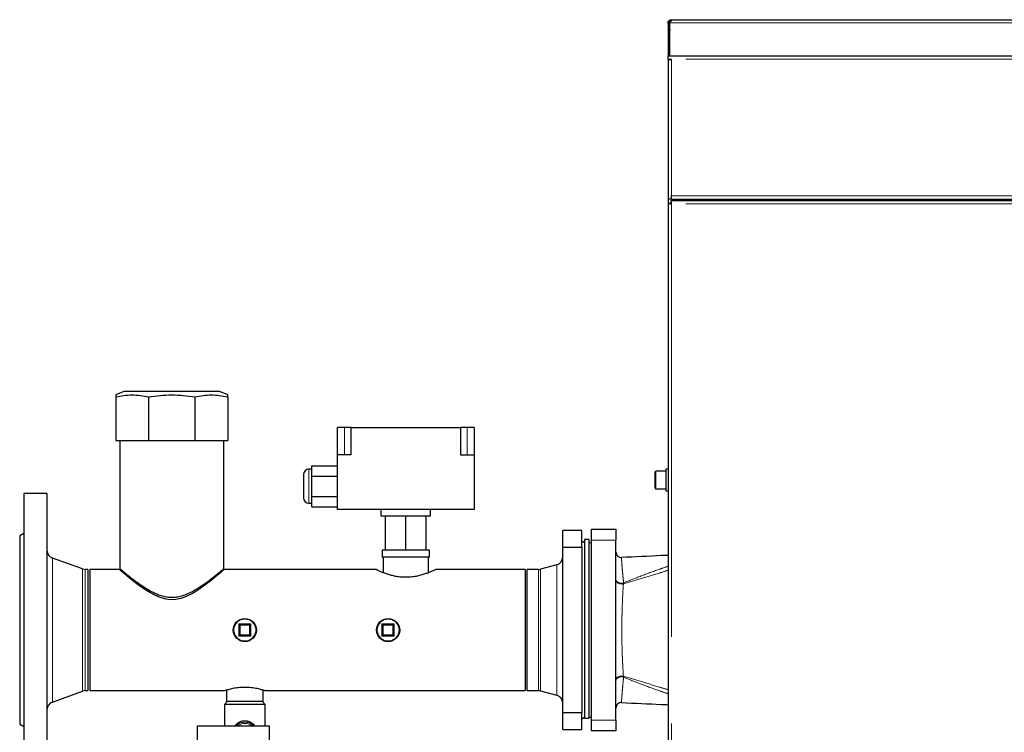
# Model space of a CAD drawing. Header units: millimetres. Extents: x 29 to 247, y 73 to 156.
# Tile 47 of 74: x 146 to 161, y 94 to 104. Entities that reach past the tile are written whole.
import ezdxf

# ---------------------------------------------------------------- set-up
doc = ezdxf.new("R2010")
doc.units = ezdxf.units.MM
doc.linetypes.add('PHANTOM', pattern=[12.7, 6.35, -1.27, 1.27, -1.27, 1.27, -1.27])

msp = doc.modelspace()

# ---------------------------------------------------------------- linework, layer by layer
at = {"color": 7, "linetype": 'Continuous', "lineweight": 25}
for p, q in [((155.942, 104.364), (155.942, 104.374)), ((155.942, 104.374), (155.962, 104.374)), ((155.962, 104.364), (155.942, 104.364)), ((155.942, 104.364), (155.942, 103.888)), ((155.962, 104.364), (155.962, 104.374)), ((155.962, 104.364), (155.962, 103.888)), ((155.967, 104.374), (155.967, 104.39)), ((155.967, 103.888), (155.967, 104.374)), ((155.987, 104.419), (155.987, 104.399)), ((155.987, 104.419), (155.997, 104.419)), ((155.997, 104.419), (192.918, 104.419)), ((155.962, 104.239), (155.967, 104.239)), ((155.942, 103.838), (155.942, 103.888)), ((155.942, 103.888), (155.992, 103.888)), ((155.942, 103.838), (155.992, 103.838)), ((155.942, 103.838), (155.942, 103.824)), ((155.942, 103.824), (155.942, 101.788)), ((155.967, 103.838), (155.967, 103.833)), ((155.967, 103.833), (155.967, 103.838)), ((155.992, 103.888), (175.252, 103.888)), ((155.992, 101.788), (155.942, 101.788)), ((155.942, 101.788), (155.942, 101.729)), ((155.981, 101.768), (155.981, 101.743)), ((155.981, 101.768), (175.263, 101.768)), ((155.992, 101.788), (155.992, 101.838)), ((155.992, 101.788), (175.252, 101.788)), ((156.582, 101.768), (156.582, 101.788)), ((157.338, 101.788), (157.338, 101.768)), ((157.39, 101.788), (157.39, 101.768)), ((157.494, 101.788), (157.494, 101.768)), ((157.546, 101.788), (157.546, 101.768)), ((155.942, 101.729), (155.942, 76.627)), ((155.942, 101.729), (155.967, 101.729)), ((147.979, 98.969), (147.847, 98.916)), ((147.847, 98.889), (147.847, 98.249)), ((147.979, 98.969), (149.354, 98.969)), ((148.327, 98.889), (148.327, 98.249)), ((149.006, 98.889), (149.006, 98.249)), ((149.487, 98.916), (149.354, 98.969)), ((149.487, 98.889), (149.487, 98.249)), ((151.197, 98.437), (151.097, 98.437)), ((151.097, 98.037), (151.097, 98.437)), ((151.297, 98.437), (151.197, 98.437)), ((151.297, 98.437), (152.897, 98.437)), ((151.297, 98.037), (151.297, 98.437)), ((152.897, 98.437), (152.897, 98.037)), ((152.997, 98.437), (152.897, 98.437)), ((153.097, 98.437), (152.997, 98.437)), ((153.097, 98.437), (153.097, 98.037)), ((147.847, 98.249), (148.327, 98.249)), ((147.906, 98.249), (147.906, 96.368)), ((148.327, 98.249), (149.006, 98.249)), ((149.006, 98.249), (149.487, 98.249)), ((149.428, 96.367), (149.428, 98.249)), ((151.097, 97.237), (151.097, 98.037)), ((151.297, 98.037), (151.097, 98.037)), ((152.897, 98.037), (153.097, 98.037)), ((153.097, 98.037), (153.097, 97.237)), ((150.717, 97.877), (151.097, 97.877)), ((150.717, 97.727), (150.717, 97.877)), ((150.597, 97.747), (150.597, 97.407)), ((150.717, 97.827), (150.677, 97.827)), ((150.717, 97.427), (150.717, 97.727)), ((150.717, 97.727), (151.097, 97.727)), ((155.752, 97.615), (155.752, 97.788)), ((155.912, 97.798), (155.762, 97.798)), ((155.942, 97.825), (155.912, 97.825)), ((155.912, 97.6), (155.912, 97.825)), ((155.752, 97.548), (155.752, 97.615)), ((155.912, 97.511), (155.912, 97.6)), ((146.837, 97.468), (146.497, 97.468)), ((146.497, 97.468), (146.497, 93.468)), ((146.837, 97.468), (146.837, 93.468)), ((150.717, 97.427), (151.097, 97.427)), ((150.717, 97.277), (150.717, 97.427)), ((155.762, 97.538), (155.912, 97.538)), ((155.912, 97.511), (155.942, 97.511)), ((150.677, 97.327), (150.717, 97.327)), ((150.717, 97.277), (151.097, 97.277)), ((153.097, 97.237), (151.097, 97.237)), ((151.737, 97.137), (151.737, 97.237)), ((152.457, 97.137), (151.737, 97.137)), ((151.797, 96.637), (151.797, 97.137)), ((152.097, 96.637), (152.097, 97.137)), ((152.397, 96.637), (152.397, 97.137)), ((152.457, 97.137), (152.457, 97.237)), ((146.497, 96.883), (146.437, 96.848)), ((146.437, 96.848), (146.437, 94.088)), ((154.397, 96.684), (154.397, 96.928)), ((154.677, 96.928), (154.397, 96.928)), ((154.677, 96.684), (154.677, 96.928)), ((154.817, 96.948), (155.177, 96.948)), ((154.817, 96.788), (154.817, 96.948)), ((155.177, 96.948), (155.177, 96.788)), ((154.717, 96.748), (154.677, 96.771)), ((154.777, 96.798), (154.717, 96.798)), ((154.717, 96.798), (154.717, 94.253)), ((154.777, 96.798), (154.777, 94.253)), ((154.817, 96.748), (154.777, 96.748)), ((154.817, 94.148), (154.817, 96.788)), ((155.177, 94.148), (155.177, 96.788)), ((151.75, 96.637), (151.75, 96.537)), ((151.797, 96.637), (151.75, 96.637)), ((152.097, 96.637), (151.797, 96.637)), ((152.397, 96.637), (152.097, 96.637)), ((152.443, 96.637), (152.397, 96.637)), ((152.443, 96.537), (152.443, 96.637)), ((154.397, 96.684), (154.677, 96.684)), ((154.397, 94.252), (154.397, 96.684)), ((154.677, 96.684), (154.677, 94.252)), ((147.355, 96.364), (146.916, 96.524)), ((152.097, 96.537), (151.75, 96.537)), ((151.763, 96.537), (151.763, 96.31)), ((152.443, 96.537), (152.097, 96.537)), ((152.431, 96.31), (152.431, 96.537)), ((154.308, 96.424), (154.072, 96.361)), ((147.437, 96.357), (147.396, 96.357)), ((147.437, 96.357), (147.437, 94.579)), ((147.897, 96.357), (147.467, 96.357)), ((147.467, 96.357), (147.467, 94.579)), ((151.658, 96.357), (149.437, 96.357)), ((153.847, 96.357), (152.536, 96.357)), ((153.847, 96.357), (153.847, 94.579)), ((154.041, 96.357), (153.877, 96.357)), ((153.877, 94.579), (153.877, 96.357)), ((149.657, 95.548), (149.817, 95.548)), ((149.657, 95.388), (149.657, 95.548)), ((149.817, 95.548), (149.807, 95.538)), ((149.817, 95.548), (149.817, 95.388)), ((151.767, 95.538), (151.757, 95.548)), ((151.757, 95.548), (151.917, 95.548)), ((151.757, 95.388), (151.757, 95.548)), ((151.917, 95.548), (151.917, 95.388)), ((149.817, 95.388), (149.657, 95.388)), ((151.917, 95.388), (151.757, 95.388)), ((146.916, 94.412), (147.355, 94.572)), ((147.396, 94.579), (147.437, 94.579)), ((147.467, 94.579), (149.448, 94.579)), ((149.467, 94.585), (149.467, 94.418)), ((150.007, 94.418), (150.007, 94.585)), ((150.026, 94.579), (153.847, 94.579)), ((153.877, 94.579), (154.041, 94.579)), ((154.072, 94.575), (154.308, 94.512)), ((149.477, 94.418), (149.437, 94.378)), ((150.007, 94.418), (149.467, 94.418)), ((150.037, 94.378), (149.997, 94.418)), ((149.437, 94.378), (149.437, 94.058)), ((150.037, 94.378), (149.437, 94.378)), ((150.037, 94.058), (150.037, 94.378)), ((154.677, 94.252), (154.397, 94.252)), ((154.397, 94.008), (154.397, 94.252)), ((154.677, 94.008), (154.677, 94.252)), ((154.717, 94.253), (154.717, 94.178)), ((154.777, 94.253), (154.777, 94.178)), ((154.677, 94.165), (154.717, 94.188)), ((154.717, 94.178), (154.777, 94.178)), ((154.777, 94.188), (154.817, 94.188)), ((154.817, 93.988), (154.817, 94.148)), ((155.177, 94.148), (155.177, 93.988)), ((146.437, 94.088), (146.497, 94.054)), ((150.097, 94.058), (149.037, 94.058)), ((149.037, 94.058), (149.037, 93.818)), ((150.097, 93.818), (150.097, 94.058)), ((154.397, 94.008), (154.677, 94.008)), ((155.177, 93.988), (154.817, 93.988))]:
    msp.add_line(p, q, dxfattribs=at)
at = {"color": 8, "linetype": 'PHANTOM', "lineweight": 18}
for p, q in [((155.967, 104.374), (192.873, 104.374)), ((175.252, 103.838), (155.992, 103.838)), ((155.992, 103.838), (155.992, 101.838)), ((155.992, 101.838), (175.252, 101.838)), ((156.022, 101.788), (156.022, 101.768)), ((155.992, 101.718), (155.992, 76.638)), ((175.252, 101.718), (155.992, 101.718)), ((151.197, 98.037), (151.197, 98.437)), ((152.997, 98.037), (152.997, 98.437)), ((150.677, 97.827), (150.677, 97.327)), ((155.762, 97.798), (155.762, 97.611)), ((155.762, 97.611), (155.762, 97.538)), ((155.177, 96.788), (154.817, 96.788)), ((146.916, 96.524), (146.916, 94.412)), ((154.308, 94.512), (154.308, 96.424)), ((147.355, 96.364), (147.355, 94.572)), ((147.396, 96.357), (147.396, 94.579)), ((154.041, 94.579), (154.041, 96.357)), ((154.072, 94.575), (154.072, 96.361)), ((155.286, 96.146), (155.288, 96.16)), ((149.647, 95.558), (149.827, 95.558)), ((149.647, 95.378), (149.647, 95.558)), ((149.827, 95.558), (149.827, 95.378)), ((151.747, 95.558), (151.927, 95.558)), ((151.747, 95.378), (151.747, 95.558)), ((151.927, 95.558), (151.927, 95.378)), ((149.807, 95.538), (149.667, 95.538)), ((149.667, 95.538), (149.667, 95.398)), ((149.807, 95.398), (149.807, 95.538)), ((151.907, 95.538), (151.767, 95.538)), ((151.767, 95.538), (151.767, 95.398)), ((151.907, 95.398), (151.907, 95.538)), ((149.827, 95.378), (149.647, 95.378)), ((149.667, 95.398), (149.807, 95.398)), ((151.927, 95.378), (151.747, 95.378)), ((151.767, 95.398), (151.907, 95.398)), ((155.288, 94.777), (155.286, 94.79)), ((154.817, 94.148), (155.177, 94.148))]:
    msp.add_line(p, q, dxfattribs=at)
at = {"color": 7, "linetype": 'Continuous', "lineweight": 25, "flags": 128}
for points in [[(149.437, 96.357), (149.429, 96.351), (149.41, 96.334), (149.38, 96.308), (149.336, 96.272), (149.283, 96.227), (149.237, 96.191), (149.188, 96.153), (149.075, 96.072), (148.978, 96.01), (148.867, 95.956), (148.8, 95.932), (148.727, 95.916), (148.653, 95.913), (148.577, 95.921), (148.495, 95.945), (148.416, 95.978), (148.354, 96.012), (148.295, 96.047), (148.185, 96.123), (148.086, 96.199), (148.041, 96.235), (148.001, 96.269), (147.955, 96.307), (147.92, 96.337), (147.903, 96.352), (147.897, 96.357), (147.897, 96.357)], [(149.657, 95.548), (149.657, 95.548), (149.657, 95.548), (149.658, 95.547), (149.659, 95.546), (149.66, 95.545), (149.662, 95.543), (149.663, 95.542), (149.665, 95.54), (149.667, 95.538)], [(151.907, 95.538), (151.909, 95.54), (151.911, 95.542), (151.912, 95.544), (151.914, 95.545), (151.915, 95.546), (151.916, 95.547), (151.917, 95.548), (151.917, 95.548)], [(149.667, 95.398), (149.665, 95.396), (149.663, 95.394), (149.661, 95.393), (149.66, 95.391), (149.658, 95.39), (149.658, 95.389), (149.657, 95.388), (149.657, 95.388)], [(149.807, 95.398), (149.809, 95.396), (149.811, 95.394), (149.812, 95.393), (149.814, 95.391), (149.815, 95.39), (149.816, 95.389), (149.817, 95.388), (149.817, 95.388)], [(149.827, 95.378), (149.825, 95.38), (149.823, 95.382), (149.821, 95.384), (149.82, 95.385), (149.818, 95.386), (149.818, 95.387), (149.817, 95.388), (149.817, 95.388)], [(151.757, 95.388), (151.757, 95.388), (151.757, 95.389), (151.758, 95.389), (151.759, 95.39), (151.76, 95.392), (151.762, 95.393), (151.763, 95.395), (151.765, 95.396), (151.767, 95.398)], [(151.907, 95.398), (151.908, 95.396), (151.91, 95.395), (151.912, 95.393), (151.913, 95.392), (151.914, 95.39), (151.915, 95.389), (151.916, 95.389), (151.917, 95.388), (151.917, 95.388)], [(151.917, 95.388), (151.917, 95.388), (151.917, 95.388), (151.918, 95.387), (151.919, 95.386), (151.92, 95.385), (151.922, 95.383), (151.923, 95.382), (151.925, 95.38), (151.927, 95.378)]]:
    msp.add_lwpolyline(points, dxfattribs=at)
at = {"color": 8, "linetype": 'PHANTOM', "lineweight": 18, "flags": 128}
for points in [[(155.177, 96.211), (155.179, 96.198), (155.186, 96.185), (155.198, 96.174), (155.213, 96.165), (155.23, 96.158), (155.249, 96.156), (155.269, 96.156), (155.288, 96.16)], [(155.286, 96.146), (155.267, 96.144), (155.248, 96.144), (155.229, 96.146), (155.212, 96.151), (155.197, 96.158), (155.186, 96.166), (155.179, 96.176), (155.177, 96.186)], [(155.286, 94.79), (155.267, 94.792), (155.248, 94.793), (155.229, 94.79), (155.212, 94.785), (155.197, 94.779), (155.186, 94.77), (155.179, 94.76), (155.177, 94.75)], [(155.288, 94.777), (155.269, 94.78), (155.249, 94.781), (155.23, 94.778), (155.213, 94.772), (155.198, 94.763), (155.186, 94.751), (155.179, 94.739), (155.177, 94.725)]]:
    msp.add_lwpolyline(points, dxfattribs=at)
at = {"color": 7, "linetype": 'Continuous', "lineweight": 25}
for centre in [(149.737, 95.468), (151.837, 95.468)]:
    msp.add_circle(centre, 0.17, dxfattribs=at)
at = {"color": 8, "linetype": 'PHANTOM', "lineweight": 18}
for centre in [(149.737, 95.468), (151.837, 95.468)]:
    msp.add_circle(centre, 0.16, dxfattribs=at)
at = {"color": 7, "linetype": 'Continuous', "lineweight": 25}
for centre, radius, start, end in [((150.677, 97.747), 0.08, 90, 180), ((155.762, 97.788), 0.01, 90, 180), ((155.762, 97.548), 0.01, 180, 270), ((150.677, 97.407), 0.08, 180, 270), ((146.957, 96.637), 0.12, 180, 250), ((155.257, 96.612), 0.08, 180, 272.5742), ((154.277, 96.54), 0.12, 285, 0), ((147.396, 96.477), 0.12, 250, 270), ((154.041, 96.477), 0.12, 270, 285), ((159.409, 105.306), 13.795, 224.957, 225.0157), ((140.065, 105.306), 13.795, 314.9843, 315.043), ((154.224, 98.024), 3.496, 224.8738, 225.1057), ((142.165, 105.306), 13.795, 314.9843, 315.043), ((151.156, 93.879), 2.127, 134.8096, 135.1904), ((154.027, 93.108), 3.218, 134.8707, 135.1225), ((147.396, 94.459), 0.12, 90, 110), ((154.041, 94.459), 0.12, 75, 90), ((146.957, 94.299), 0.12, 110, 180), ((154.277, 94.396), 0.12, 0, 75), ((155.257, 94.324), 0.08, 87.3871, 179.9121), ((149.737, 93.938), 0.18, 41.8103, 138.1897)]:
    msp.add_arc(centre, radius, start, end, dxfattribs=at)
at = {"color": 8, "linetype": 'PHANTOM', "lineweight": 18}
msp.add_arc((149.737, 93.938), 0.16, 48.5904, 131.4096, dxfattribs=at)
at = {"color": 7, "linetype": 'Continuous', "lineweight": 25}
for points, knots in [([(155.942, 104.374), (155.942, 104.376), (155.942, 104.382), (155.945, 104.39), (155.949, 104.399), (155.955, 104.406), (155.962, 104.412), (155.97, 104.416), (155.979, 104.419), (155.984, 104.419), (155.987, 104.419)], [0, 0, 0, 0, 0.115337, 0.238991, 0.368147, 0.500009, 0.63186, 0.7609, 0.883208, 1, 1, 1, 1]), ([(155.962, 104.374), (155.962, 104.375), (155.962, 104.378), (155.963, 104.383), (155.966, 104.388), (155.969, 104.392), (155.973, 104.395), (155.978, 104.397), (155.983, 104.399), (155.985, 104.399), (155.987, 104.399)], [0, 0, 0, 0, 0.124742, 0.249898, 0.375084, 0.499996, 0.624964, 0.749945, 0.873739, 1, 1, 1, 1]), ([(155.997, 104.419), (155.997, 104.419), (155.997, 104.418), (155.995, 104.415), (155.992, 104.41), (155.989, 104.404), (155.984, 104.398), (155.979, 104.394), (155.973, 104.391), (155.969, 104.39), (155.967, 104.39)], [0, 0, 0, 0, 0.156799, 0.309489, 0.454372, 0.588155, 0.708908, 0.816052, 0.910759, 1, 1, 1, 1]), ([(155.967, 104.278), (155.967, 104.277), (155.961, 104.265), (155.962, 104.251), (155.962, 104.239)], [0, 0, 0, 0, 0.082811, 1, 1, 1, 1]), ([(155.942, 103.824), (155.942, 103.825), (155.943, 103.827), (155.952, 103.83), (155.965, 103.833), (155.979, 103.836), (155.988, 103.838), (155.992, 103.838)], [0, 0, 0, 0, 0.218169, 0.436346, 0.654503, 0.872659, 1, 1, 1, 1]), ([(155.992, 101.718), (155.991, 101.725), (155.989, 101.738), (155.986, 101.754), (155.984, 101.766), (155.982, 101.767), (155.981, 101.768)], [0, 0, 0, 0, 0.250003, 0.5, 0.749997, 1, 1, 1, 1]), ([(155.942, 101.729), (155.943, 101.728), (155.944, 101.726), (155.956, 101.724), (155.972, 101.721), (155.985, 101.719), (155.992, 101.718)], [0, 0, 0, 0, 0.25001, 0.500011, 0.749999, 1, 1, 1, 1]), ([(155.967, 101.729), (155.967, 101.728), (155.968, 101.726), (155.974, 101.724), (155.982, 101.721), (155.988, 101.719), (155.992, 101.718)], [0, 0, 0, 0, 0.250052, 0.500042, 0.75, 1, 1, 1, 1]), ([(155.992, 101.718), (155.991, 101.721), (155.989, 101.728), (155.986, 101.736), (155.984, 101.742), (155.982, 101.743), (155.981, 101.743)], [0, 0, 0, 0, 0.250046, 0.5, 0.749954, 1, 1, 1, 1]), ([(147.847, 98.889), (147.886, 98.896), (147.965, 98.911), (148.085, 98.918), (148.206, 98.912), (148.287, 98.896), (148.327, 98.889)], [0, 0, 0, 0, 0.247, 0.493939, 0.746936, 1, 1, 1, 1]), ([(147.847, 98.916), (147.847, 98.914), (147.847, 98.912), (147.847, 98.896), (147.847, 98.889)], [0, 0, 0, 0, 0.493861, 1, 1, 1, 1]), ([(148.327, 98.889), (148.383, 98.896), (148.494, 98.911), (148.664, 98.918), (148.835, 98.912), (148.949, 98.896), (149.006, 98.889)], [0, 0, 0, 0, 0.2470005, 0.4939393, 0.7469363, 1, 1, 1, 1]), ([(149.006, 98.889), (149.046, 98.896), (149.125, 98.911), (149.245, 98.918), (149.366, 98.912), (149.446, 98.896), (149.487, 98.889)], [0, 0, 0, 0, 0.247, 0.493939, 0.746936, 1, 1, 1, 1]), ([(149.487, 98.889), (149.487, 98.896), (149.487, 98.91), (149.487, 98.918), (149.487, 98.916), (149.487, 98.916)], [0, 0, 0, 0, 0.49401, 0.98788, 1, 1, 1, 1]), ([(155.942, 96.563), (155.908, 96.562), (155.682, 96.551), (155.454, 96.541), (155.26, 96.532)], [0, 0, 0, 0, 0.146552, 1, 1, 1, 1]), ([(147.906, 96.368), (147.906, 96.368), (147.903, 96.37), (147.912, 96.363), (147.931, 96.347), (147.964, 96.32), (148.007, 96.284), (148.057, 96.244), (148.108, 96.205), (148.175, 96.155), (148.259, 96.096), (148.365, 96.034), (148.457, 95.99), (148.543, 95.963), (148.618, 95.949), (148.696, 95.947), (148.778, 95.959), (148.862, 95.985), (148.939, 96.019), (149.007, 96.056), (149.086, 96.105), (149.159, 96.155), (149.225, 96.204), (149.271, 96.24), (149.312, 96.273), (149.353, 96.306), (149.39, 96.336), (149.416, 96.358), (149.428, 96.369), (149.426, 96.367), (149.426, 96.367)], [0, 0, 0, 0, 0.000424, 0.042557, 0.080536, 0.119469, 0.160645, 0.20265, 0.233283, 0.263919, 0.326891, 0.37357, 0.421214, 0.45087, 0.481225, 0.510941, 0.541724, 0.578081, 0.615443, 0.645077, 0.67472, 0.735563, 0.766176, 0.796785, 0.828455, 0.860118, 0.90173, 0.944451, 0.986111, 1, 1, 1, 1]), ([(152.097, 96.241), (152.074, 96.241), (152.028, 96.242), (151.962, 96.252), (151.899, 96.265), (151.84, 96.282), (151.786, 96.3), (151.738, 96.319), (151.699, 96.337), (151.672, 96.35), (151.658, 96.357), (151.658, 96.356), (151.658, 96.356)], [0, 0, 0, 0, 0.096607, 0.196303, 0.292844, 0.391803, 0.496146, 0.60314, 0.7139, 0.828349, 0.931232, 1, 1, 1, 1]), ([(152.536, 96.357), (152.535, 96.357), (152.534, 96.356), (152.519, 96.348), (152.495, 96.337), (152.461, 96.322), (152.417, 96.304), (152.364, 96.285), (152.3, 96.266), (152.229, 96.251), (152.16, 96.242), (152.115, 96.241), (152.097, 96.241)], [0, 0, 0, 0, 0.091948, 0.185683, 0.281931, 0.379881, 0.480202, 0.587633, 0.697998, 0.807878, 0.921728, 1, 1, 1, 1]), ([(150.026, 94.579), (150.026, 94.579), (150.026, 94.579), (150.019, 94.582), (150.004, 94.586), (149.981, 94.593), (149.953, 94.601), (149.917, 94.609), (149.877, 94.617), (149.831, 94.623), (149.783, 94.627), (149.734, 94.628), (149.687, 94.627), (149.642, 94.623), (149.599, 94.617), (149.56, 94.61), (149.524, 94.601), (149.494, 94.593), (149.47, 94.587), (149.454, 94.582), (149.447, 94.579), (149.447, 94.579), (149.448, 94.579)], [0, 0, 0, 0, 0.0287537, 0.0789353, 0.1305391, 0.1814169, 0.2336501, 0.2867979, 0.3414418, 0.3951914, 0.4506382, 0.502054, 0.5550651, 0.6049011, 0.6561056, 0.7075047, 0.7602711, 0.8139541, 0.869213, 0.9224515, 0.9773811, 1, 1, 1, 1]), ([(155.26, 94.404), (155.454, 94.395), (155.681, 94.385), (155.908, 94.374), (155.942, 94.373)], [0, 0, 0, 0, 0.853113, 1, 1, 1, 1])]:
    msp.add_open_spline(points, degree=3, knots=knots, dxfattribs=at)
at = {"color": 8, "linetype": 'PHANTOM', "lineweight": 18}
for points, knots in [([(155.261, 96.531), (155.26, 96.532), (155.26, 96.533), (155.259, 96.525), (155.259, 96.507), (155.261, 96.479), (155.263, 96.445), (155.266, 96.402), (155.271, 96.344), (155.279, 96.265), (155.285, 96.195), (155.288, 96.16)], [0, 0, 0, 0, 0.018541, 0.141446, 0.26564, 0.367973, 0.470314, 0.575522, 0.680739, 0.839361, 1, 1, 1, 1]), ([(155.942, 96.344), (155.898, 96.331), (155.767, 96.29), (155.548, 96.225), (155.374, 96.173), (155.286, 96.146)], [0, 0, 0, 0, 0.197536, 0.598712, 1, 1, 1, 1]), ([(155.288, 96.16), (155.374, 96.194), (155.545, 96.262), (155.764, 96.343), (155.896, 96.388), (155.942, 96.404)], [0, 0, 0, 0, 0.396586, 0.793403, 1, 1, 1, 1]), ([(155.286, 96.146), (155.283, 96.103), (155.278, 96.016), (155.272, 95.892), (155.268, 95.778), (155.265, 95.677), (155.263, 95.573), (155.263, 95.462), (155.263, 95.342), (155.266, 95.222), (155.269, 95.107), (155.274, 94.998), (155.28, 94.892), (155.284, 94.824), (155.286, 94.79)], [0, 0, 0, 0, 0.104133, 0.209428, 0.281086, 0.352736, 0.426367, 0.499997, 0.587582, 0.676093, 0.755865, 0.83565, 0.917821, 1, 1, 1, 1]), ([(155.288, 94.777), (155.285, 94.741), (155.28, 94.683), (155.273, 94.614), (155.269, 94.561), (155.265, 94.515), (155.262, 94.477), (155.26, 94.446), (155.259, 94.423), (155.259, 94.409), (155.26, 94.403), (155.26, 94.405), (155.261, 94.405)], [0, 0, 0, 0, 0.160814, 0.26244, 0.364059, 0.468128, 0.57219, 0.673049, 0.773904, 0.877677, 0.981451, 1, 1, 1, 1]), ([(155.286, 94.79), (155.374, 94.764), (155.548, 94.711), (155.767, 94.646), (155.898, 94.606), (155.942, 94.592)], [0, 0, 0, 0, 0.40116, 0.802462, 1, 1, 1, 1]), ([(155.942, 94.533), (155.896, 94.548), (155.764, 94.594), (155.545, 94.674), (155.374, 94.742), (155.288, 94.777)], [0, 0, 0, 0, 0.2066099, 0.6032153, 1, 1, 1, 1]), ([(149.589, 94.058), (149.595, 94.067), (149.607, 94.085), (149.634, 94.106), (149.669, 94.127), (149.702, 94.136), (149.743, 94.139), (149.784, 94.135), (149.835, 94.111), (149.87, 94.085), (149.882, 94.063), (149.884, 94.058)], [0, 0, 0, 0, 0.092585, 0.192, 0.291291, 0.443763, 0.475197, 0.63107, 0.782751, 0.952653, 1, 1, 1, 1])]:
    msp.add_open_spline(points, degree=3, knots=knots, dxfattribs=at)

doc.saveas('drawing.dxf')
